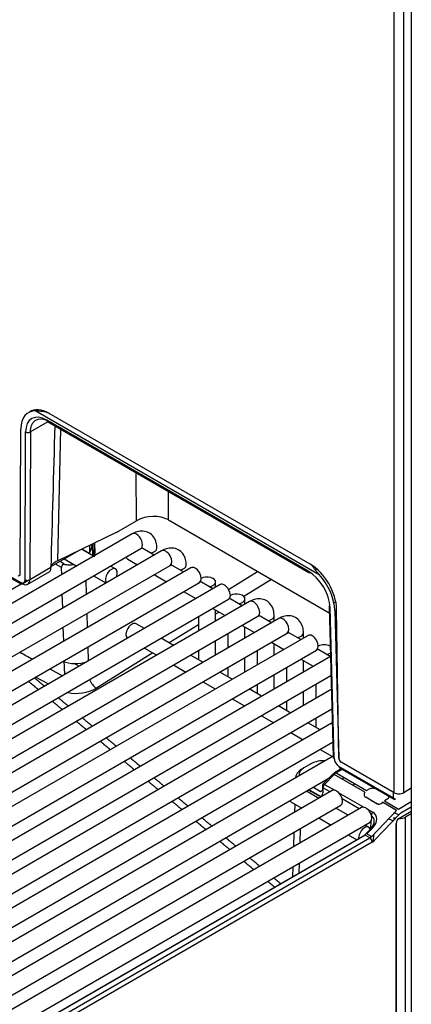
# Model space of a CAD drawing. Header units: millimetres. Extents: x 0 to 287, y 0 to 200.
# Tile 27 of 33: x 225 to 231, y 87 to 102. Entities that reach past the tile are written whole.
import ezdxf

# ---------------------------------------------------------------- set-up
doc = ezdxf.new("R2010")
doc.units = ezdxf.units.MM
doc.layers.add('134.132_BW4_CTM-', color=7, linetype='Continuous')
doc.layers.add('Standard', color=7, linetype='Continuous')

# ---------------------------------------------------------------- blocks, each defined once
blk = doc.blocks.new('SE')
at = {"layer": '134.132_BW4_CTM-', "color": 7, "linetype": 'Continuous'}
for p, q in [((230.7471322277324, 90.31485670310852), (230.7471322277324, 121.5866757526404)), ((230.8885535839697, 90.31485670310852), (230.8885535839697, 121.5866757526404)), ((230.9999282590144, 121.4339908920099), (230.9999282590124, 86.8733236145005)), ((225.4617995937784, 95.94280003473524), (229.641852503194, 93.52944536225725)), ((229.5093534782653, 93.68310248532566), (225.65630528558, 95.90766089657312)), ((225.2322976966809, 93.53683186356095), (225.2405080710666, 95.67592092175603)), ((225.6411014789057, 95.78261032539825), (225.3819324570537, 95.63297902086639)), ((229.4792907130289, 93.58301005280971), (225.6252870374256, 95.80812011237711)), ((225.6356393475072, 95.78576388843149), (229.4896430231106, 93.56065382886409)), ((225.7847244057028, 93.7355577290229), (225.8311043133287, 95.67291213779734)), ((225.3028682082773, 93.4545670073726), (225.3112301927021, 95.63315577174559)), ((225.3819324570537, 95.63297902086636), (225.3735704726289, 93.45439025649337)), ((226.9486535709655, 94.32517379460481), (226.9423240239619, 95.03134913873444)), ((227.42089069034, 94.33578590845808), (227.4171132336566, 94.75722946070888)), ((226.6924916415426, 94.17748695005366), (226.9486535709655, 94.32517379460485)), ((227.42089069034, 94.33578590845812), (229.7893295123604, 92.96836711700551)), ((226.884640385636, 94.13058026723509), (217.7629629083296, 88.86417732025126)), ((226.645560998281, 94.15259380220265), (225.7847244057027, 93.7355577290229)), ((226.2604184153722, 93.84017327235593), (226.256731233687, 93.96422351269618)), ((226.3024082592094, 93.80813648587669), (226.2970949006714, 93.98377786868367)), ((226.3165145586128, 93.99318580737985), (226.3165145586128, 93.80257266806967)), ((226.3264590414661, 93.99800345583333), (226.3311075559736, 93.841610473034)), ((217.8879629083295, 88.64767096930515), (227.009640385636, 93.91407391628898)), ((227.316682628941, 93.88114056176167), (218.1950051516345, 88.61473761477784)), ((225.2330777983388, 93.41568604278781), (224.4315963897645, 93.87842154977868)), ((224.4419486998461, 93.85606532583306), (225.2434301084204, 93.39332981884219)), ((225.6836039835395, 93.64736585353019), (226.1056210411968, 93.89101751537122)), ((226.314279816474, 93.80128243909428), (226.134566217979, 93.90504013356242)), ((226.1419064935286, 93.90859616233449), (226.2604184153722, 93.84017327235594)), ((226.2261940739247, 93.85993270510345), (226.2261940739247, 93.85213876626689)), ((227.2094770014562, 93.81924536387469), (227.0422951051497, 93.91576787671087)), ((218.3200051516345, 88.39823126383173), (227.441682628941, 93.66463421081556)), ((225.8400168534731, 93.63408037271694), (225.7503048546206, 93.685875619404)), ((225.8210370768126, 93.7267128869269), (225.8753721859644, 93.69534249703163)), ((225.8274452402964, 93.72301313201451), (225.8277930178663, 93.73061343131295)), ((225.882237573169, 93.76204700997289), (226.064279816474, 93.65694487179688)), ((226.638409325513, 93.6141461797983), (226.564279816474, 93.65694487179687)), ((226.8174652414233, 93.75689832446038), (226.9594770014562, 93.67490779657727)), ((227.6415192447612, 93.56980565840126), (227.4743373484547, 93.66632817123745)), ((227.748724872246, 93.63170085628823), (218.6270473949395, 88.3652979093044)), ((225.3431589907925, 93.38822040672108), (225.6691570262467, 93.5764354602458)), ((225.6832154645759, 93.63316387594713), (225.3735704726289, 93.45439025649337)), ((225.8431866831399, 93.52929669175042), (225.8400168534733, 93.63408037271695)), ((226.314279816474, 93.51260730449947), (226.496322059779, 93.40750516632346)), ((227.2094770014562, 93.53057022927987), (227.3915192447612, 93.42546809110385)), ((228.3040562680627, 93.3130029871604), (228.7327268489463, 93.57839694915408)), ((229.6041635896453, 93.61481499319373), (229.5817990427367, 93.60190281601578)), ((217.4559206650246, 88.89711067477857), (225.2435156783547, 93.39328075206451)), ((218.7520473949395, 88.14879155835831), (227.8737248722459, 93.41519450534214)), ((228.1807671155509, 93.38226115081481), (219.0590896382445, 88.11585820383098)), ((225.2684301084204, 93.39580625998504), (225.2411750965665, 93.41154194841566)), ((225.2581600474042, 93.40173568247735), (225.265544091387, 93.40599886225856)), ((225.3600392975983, 93.44869685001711), (225.2684301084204, 93.39580625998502)), ((225.2953413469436, 93.42320231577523), (225.3345814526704, 93.44585760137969)), ((226.1993654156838, 93.44626144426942), (226.2056151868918, 93.23966547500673)), ((228.0735614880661, 93.32036595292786), (227.9068220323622, 93.41663302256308)), ((228.1130015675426, 93.34313669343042), (228.1130015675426, 93.42138560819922)), ((228.9401063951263, 93.45866631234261), (228.5308822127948, 93.20531179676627)), ((225.8580193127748, 93.0389809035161), (225.8517695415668, 93.24557687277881)), ((227.6415192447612, 93.28113052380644), (227.8235614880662, 93.17602838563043)), ((219.1840896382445, 87.89935185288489), (228.3057671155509, 93.16575479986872)), ((228.6128093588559, 93.13282144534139), (219.4911318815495, 87.86641849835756)), ((228.5056037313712, 93.07092624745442), (228.3388642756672, 93.16719331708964)), ((228.5450438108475, 93.09369698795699), (228.5450438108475, 93.1719459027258)), ((229.786902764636, 93.06030392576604), (229.8454277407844, 90.84309795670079)), ((229.8857086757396, 93.12991753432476), (229.8584183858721, 93.11416147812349)), ((219.6161318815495, 87.64991214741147), (228.7378093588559, 92.9163150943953)), ((226.2141980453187, 92.95594565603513), (226.2204478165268, 92.74934968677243)), ((228.0735614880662, 93.03169081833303), (228.2556037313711, 92.92658868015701)), ((228.1130015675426, 92.84425728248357), (228.1130015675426, 93.00892007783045)), ((228.1650903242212, 92.97884662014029), (228.1130015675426, 92.94659798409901)), ((228.9376459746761, 92.821486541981), (228.7704640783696, 92.9180090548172)), ((228.9770860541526, 92.84425728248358), (228.9770860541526, 92.92250619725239)), ((229.8600580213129, 90.82347224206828), (229.8015330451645, 93.04067821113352)), ((229.8722107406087, 93.00180613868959), (229.9296746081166, 90.82480003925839)), ((229.9310400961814, 90.82614005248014), (229.8982029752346, 93.01736441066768)), ((229.0448516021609, 92.88338173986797), (219.9231741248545, 87.61697879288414)), ((227.0623987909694, 92.73657089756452), (226.9424652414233, 92.80581456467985)), ((227.8630015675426, 92.79182064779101), (227.4304938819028, 92.52405109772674)), ((227.8630015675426, 92.9101239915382), (227.8630015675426, 92.69991971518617)), ((228.5056037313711, 92.7822511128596), (228.6876459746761, 92.67714897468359)), ((220.0481741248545, 87.40047244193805), (229.1698516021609, 92.66687538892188)), ((229.4768938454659, 92.63394203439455), (220.3552163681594, 87.36753908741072)), ((225.8728519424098, 92.54866511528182), (225.8666021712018, 92.7552610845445)), ((228.2950438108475, 92.66068428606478), (228.2950438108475, 92.45048000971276)), ((228.5450438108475, 92.59481757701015), (228.5450438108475, 92.75948037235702)), ((229.3696882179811, 92.57204683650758), (229.2025063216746, 92.66856934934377)), ((229.4091282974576, 92.59481757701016), (229.4091282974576, 92.67306649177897)), ((227.4944410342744, 92.4871311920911), (227.3123987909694, 92.59223333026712)), ((228.1130015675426, 92.34537787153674), (228.1130015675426, 92.55558214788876)), ((228.9376459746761, 92.53281140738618), (229.1196882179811, 92.42770926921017)), ((228.9770860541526, 92.34537787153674), (228.9770860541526, 92.51004066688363)), ((220.4802163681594, 87.15103273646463), (229.6018938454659, 92.41743568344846)), ((226.2290306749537, 92.46562986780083), (226.2352804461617, 92.25903389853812)), ((227.1892194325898, 92.37467583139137), (226.3542684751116, 91.85774989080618)), ((227.0623987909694, 92.44789576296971), (227.2444410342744, 92.34279362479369)), ((227.9264832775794, 92.23769148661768), (227.7444410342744, 92.3427936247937)), ((227.8630015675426, 92.41124458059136), (227.8630015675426, 92.27434266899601)), ((228.7270860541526, 92.41124458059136), (228.7270860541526, 92.20104030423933)), ((229.8017304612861, 92.32260713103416), (229.6349910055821, 92.41887420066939)), ((229.8063051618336, 92.32524833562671), (220.7872586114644, 87.1180993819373)), ((225.8876845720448, 92.05834932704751), (225.8814348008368, 92.2649452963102)), ((226.0974641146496, 92.17946560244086), (226.0282618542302, 92.2208143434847)), ((227.4944410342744, 92.19845605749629), (227.6764832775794, 92.09335391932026)), ((228.5450438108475, 92.0959381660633), (228.5450438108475, 92.30614244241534)), ((229.3696882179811, 92.28337170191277), (229.5517304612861, 92.17826956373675)), ((229.4091282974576, 92.09593816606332), (229.4091282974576, 92.2606009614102)), ((225.6688124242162, 92.14218814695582), (225.8553362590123, 92.03967314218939)), ((228.3585255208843, 91.98825178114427), (228.1764832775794, 92.09335391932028)), ((228.2950438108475, 92.16180487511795), (228.2950438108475, 92.02490296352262)), ((228.9770860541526, 91.8464984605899), (228.9770860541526, 92.05670273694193)), ((229.1591282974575, 92.16180487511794), (229.1591282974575, 91.9516005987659)), ((220.9122586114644, 86.90159303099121), (229.8138105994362, 92.04090646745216)), ((225.6442636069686, 91.91781016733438), (225.4577400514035, 92.0203250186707)), ((227.9264832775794, 91.94901635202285), (228.1085255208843, 91.84391421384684)), ((228.7270860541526, 91.91236516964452), (228.7270860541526, 91.77546325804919)), ((229.5911705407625, 91.9123651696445), (229.5911705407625, 91.70216089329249)), ((229.8017304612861, 92.03393199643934), (229.8141844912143, 92.0267416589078)), ((229.8192758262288, 91.83385754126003), (221.2193008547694, 86.86865967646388)), ((228.7905677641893, 91.73881207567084), (228.6085255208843, 91.84391421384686)), ((229.4091282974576, 91.59705875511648), (229.4091282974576, 91.80726303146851)), ((228.3585255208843, 91.69957664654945), (228.5405677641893, 91.59447450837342)), ((229.1591282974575, 91.6629254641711), (229.1591282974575, 91.52602355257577)), ((221.3443008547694, 86.65215332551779), (229.8267812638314, 91.54951567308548)), ((229.2226100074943, 91.48937237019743), (229.0405677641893, 91.59447450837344)), ((229.8322464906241, 91.34246674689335), (221.6513430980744, 86.61921997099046)), ((228.7905677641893, 91.45013694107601), (228.9726100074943, 91.3450348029)), ((229.6546522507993, 91.23993266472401), (229.4726100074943, 91.34503480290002)), ((229.5911705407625, 91.41348575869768), (229.5911705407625, 91.27658384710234)), ((229.2226100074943, 91.2006972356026), (229.4046522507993, 91.09559509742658)), ((221.7763430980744, 86.40271362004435), (229.8397519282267, 91.05812487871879)), ((229.6546522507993, 90.95125753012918), (229.8366944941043, 90.84615539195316)), ((229.9298670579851, 90.90441700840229), (229.9276074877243, 90.90311244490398)), ((229.8452171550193, 90.85107595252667), (222.0833853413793, 86.36978026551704)), ((229.5287910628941, 90.74370087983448), (229.4165538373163, 90.678900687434)), ((230.7334594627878, 90.32114739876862), (229.9654793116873, 90.76454094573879)), ((230.7471322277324, 90.31485670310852), (229.9663900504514, 90.7656184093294)), ((229.3810078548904, 90.6530338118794), (229.3812202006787, 90.659905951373)), ((229.8568089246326, 90.58747618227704), (229.888679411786, 90.60587661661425)), ((229.966632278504, 90.66638777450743), (229.8649180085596, 90.60766301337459)), ((229.9812769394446, 90.65793267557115), (229.8899180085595, 90.60518657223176)), ((229.8899180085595, 90.60518657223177), (230.339410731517, 90.34567182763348)), ((230.7331488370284, 90.2402185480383), (229.9316674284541, 90.70295405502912)), ((229.9420197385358, 90.6805978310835), (230.74350114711, 90.21786232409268)), ((230.0381902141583, 90.72416456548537), (230.0368017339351, 90.72336292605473)), ((230.0524474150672, 90.71593316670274), (230.051058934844, 90.71513152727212)), ((230.0670920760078, 90.70747806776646), (230.0657035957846, 90.70667642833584)), ((222.2083853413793, 86.15327391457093), (229.7757700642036, 90.52230552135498)), ((229.2934259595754, 90.54015928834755), (229.2931849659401, 90.53236001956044)), ((229.840858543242, 90.58877641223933), (229.6969267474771, 90.44178765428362)), ((229.8633390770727, 90.58400001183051), (229.7194072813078, 90.43701125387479)), ((230.3142383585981, 90.32367319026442), (229.8633390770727, 90.58400001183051)), ((230.0104974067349, 90.53557002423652), (229.9788598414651, 90.51730406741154)), ((230.1346127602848, 90.42738007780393), (230.1662503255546, 90.44564603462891)), ((229.8339827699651, 90.34571036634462), (222.5154275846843, 86.12034056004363)), ((229.6348532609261, 90.23074289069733), (229.4528110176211, 90.33584502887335)), ((229.6243046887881, 90.27318187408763), (229.4842899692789, 90.35401941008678)), ((229.5039367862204, 90.34267631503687), (229.5041913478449, 90.35105842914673)), ((229.5041913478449, 90.35105842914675), (229.6608416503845, 90.26383172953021)), ((229.5550006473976, 90.39484423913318), (229.6596600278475, 90.3344191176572)), ((229.6596600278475, 90.33441911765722), (229.6950378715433, 90.35484452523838)), ((229.6972962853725, 90.38639334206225), (229.6949719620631, 90.3111713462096)), ((229.6949936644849, 90.3534138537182), (229.6973179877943, 90.42863584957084)), ((229.6963005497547, 90.35416838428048), (229.694993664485, 90.35341385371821)), ((229.8008720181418, 90.32659386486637), (229.6972962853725, 90.38639334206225)), ((229.6973179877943, 90.42863584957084), (229.7100838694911, 90.44167286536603)), ((229.7194072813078, 90.43701125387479), (229.8698521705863, 90.35015185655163)), ((229.923113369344, 90.31940148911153), (230.3018944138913, 90.10071215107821)), ((230.339410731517, 90.34567182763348), (230.3751634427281, 90.36631366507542)), ((230.7334594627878, 90.32114739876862), (230.7331488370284, 90.24021854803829)), ((230.9999282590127, 90.37915890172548), (230.8885535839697, 90.31485670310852)), ((229.2251638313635, 90.17860205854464), (229.3848532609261, 90.08640532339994)), ((230.2329142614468, 90.07715415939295), (229.9798420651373, 90.22326546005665)), ((230.4903220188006, 90.15284368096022), (230.3271431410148, 90.24651596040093)), ((230.3996129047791, 90.2049149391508), (230.4757213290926, 90.16398907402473)), ((230.4603305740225, 90.17006016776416), (230.5203494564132, 90.14638489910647)), ((230.5757708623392, 90.17267732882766), (230.5736290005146, 90.17048997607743)), ((230.7838857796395, 90.05252212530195), (230.5757708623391, 90.17267732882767)), ((230.6522807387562, 90.222649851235), (230.6023858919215, 90.19384304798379)), ((230.6023858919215, 90.19384304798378), (230.8103744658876, 90.07376078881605)), ((230.76850114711, 90.22033876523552), (230.7331508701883, 90.24074825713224)), ((230.8103744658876, 90.07376078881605), (230.9999282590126, 90.18319972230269)), ((222.6404275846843, 85.90383420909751), (229.9589827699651, 90.1292040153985)), ((230.2660250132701, 90.0962706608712), (222.9474698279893, 85.87090085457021)), ((229.2812533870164, 90.1462187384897), (229.277489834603, 90.02441902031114)), ((229.3714400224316, 90.09414946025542), (229.3709527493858, 90.07837985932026)), ((230.0668955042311, 89.98130318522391), (229.8848532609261, 90.08640532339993)), ((230.355155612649, 90.0699617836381), (230.4319958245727, 90.02559806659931)), ((230.4155897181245, 89.66806539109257), (230.7838857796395, 90.05252212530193)), ((230.7491911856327, 90.01630514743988), (230.8175382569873, 89.99186077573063)), ((230.7751416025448, 90.00702396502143), (230.7510521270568, 90.01824774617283)), ((230.8181005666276, 89.93539954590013), (230.9999282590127, 90.04037781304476)), ((230.9999282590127, 90.10155006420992), (230.845729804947, 90.01252354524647)), ((223.0724698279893, 85.6543945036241), (230.3910250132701, 89.8797643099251)), ((229.6348532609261, 89.94206775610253), (229.8168955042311, 89.83696561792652)), ((230.4040372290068, 89.78499780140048), (230.4074704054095, 89.89653808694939)), ((230.45105726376, 89.82170882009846), (230.4532619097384, 89.89333544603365)), ((230.8324854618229, 90.00190421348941), (230.464189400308, 89.61744747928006)), ((230.6671476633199, 89.9306615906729), (230.7367750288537, 89.90199404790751)), ((230.7468275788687, 89.91248769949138), (230.7468275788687, 89.95103594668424)), ((230.7761505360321, 89.86822277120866), (230.7761505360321, 87.01253832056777)), ((230.8175382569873, 89.98630113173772), (230.8175382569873, 89.99186077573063)), ((230.8175382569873, 89.93314928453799), (230.8175382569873, 89.93507054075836)), ((230.8458225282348, 89.93366712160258), (230.8458225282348, 89.9514048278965)), ((230.9999282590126, 90.00229112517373), (230.9165332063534, 89.95414296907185)), ((230.9165332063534, 87.05884609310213), (230.9165332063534, 89.95414296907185)), ((229.2684078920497, 89.73050042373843), (229.2617947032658, 89.51647802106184)), ((229.3618708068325, 89.78446126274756), (229.3552576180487, 89.57043886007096)), ((230.3733473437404, 89.80437313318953), (230.316895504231, 89.83696561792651)), ((230.3218462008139, 89.70105412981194), (230.4079972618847, 89.78904227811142)), ((230.4300867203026, 89.79742302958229), (230.3439356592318, 89.7094348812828)), ((230.4075466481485, 89.77440231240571), (230.4079972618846, 89.78904227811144)), ((230.7757835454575, 86.98825903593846), (230.7757835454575, 89.8615027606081)), ((223.3134316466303, 85.64613740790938), (230.2818434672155, 89.66935184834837)), ((230.3171772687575, 89.68835193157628), (223.3487654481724, 85.66513749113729)), ((223.4206892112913, 85.6236122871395), (230.3891010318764, 89.64682672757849)), ((230.4244563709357, 89.58558948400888), (223.4560445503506, 85.56237504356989)), ((230.0668955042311, 89.69262805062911), (230.194527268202, 89.61893981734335)), ((230.3891010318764, 89.64682672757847), (230.3171772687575, 89.68835193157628)), ((230.3439356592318, 89.70943488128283), (230.4155897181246, 89.66806539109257)), ((230.4032630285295, 89.63523202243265), (230.4044712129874, 89.67448466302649)), ((230.4442064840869, 89.59913420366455), (230.4473485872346, 89.70121782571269)), ((229.2527127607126, 89.22255942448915), (229.2480761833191, 89.0725060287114)), ((229.3461756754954, 89.27652026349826), (229.341539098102, 89.12646686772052))]:
    blk.add_line(p, q, dxfattribs=at)
for centre, radius, start, end in [((225.4317981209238, 95.1344637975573), 0.8088927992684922, 73.6004113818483, 87.87443759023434), ((226.0403784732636, 92.80949093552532), 0.5898339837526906, 251.6614485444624, 287.1269077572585), ((226.0526607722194, 92.39836058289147), 0.6190534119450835, 259.0849746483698, 299.1572285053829)]:
    blk.add_arc(centre, radius, start, end, dxfattribs=at)
for centre, major_axis, ratio, start_param, end_param in [((225.65630528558, 95.45858777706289), (0.2749999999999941, -0.4763139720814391), 0.5773502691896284, 2.35619449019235, 3.189121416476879), ((225.6294464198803, 95.44363245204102), (0.2803246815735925, -0.4732268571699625), 0.5697441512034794, 2.782365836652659, 3.90316166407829), ((225.6294524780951, 95.44310156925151), (0.2293565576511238, -0.3871856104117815), 0.569744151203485, 2.349818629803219, 3.90316166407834), ((225.6606393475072, 95.82906515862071), (0.02499999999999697, 0.04330127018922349), 0.5773502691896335, 2.369284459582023, 3.141592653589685), ((226.4209534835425, 110.7572684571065), (-1.206407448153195, -39.87182495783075), 0.006094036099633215, -1.184040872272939, -1.126696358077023), ((225.3465825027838, 95.6541008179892), (-0.04999963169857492, 0.0001919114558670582), 0.5948443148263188, 0.7877622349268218, 2.358330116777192), ((227.1736178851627, 94.16819975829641), (-0.3493980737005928, -0.02853294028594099), 0.6250105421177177, 3.876441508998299, 5.359835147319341), ((226.6498970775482, 94.72163797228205), (-0.4042248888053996, -0.5736430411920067), 0.6196878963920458, 0.8414184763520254, 0.9286849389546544), ((226.947140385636, 94.02232709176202), (-0.06249999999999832, 0.1082531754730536), 0.5773502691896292, 3.141592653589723, 6.283185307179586), ((226.2250415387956, 93.78037322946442), (0.07091569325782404, 0.1322315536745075), 0.5971344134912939, 5.125114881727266, 5.479071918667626), ((226.8799652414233, 93.86515149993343), (-0.0624999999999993, -0.1082531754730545), 0.5773502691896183, 5.754821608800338, 6.283185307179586), ((227.1239170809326, 93.92026501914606), (-0.1249999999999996, -2.86052342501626e-16), 0.5773502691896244, 1.82590112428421, 3.141250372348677), ((227.379182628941, 93.7728873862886), (-0.06249999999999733, 0.1082531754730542), 0.5773502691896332, 3.141592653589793, 6.283185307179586), ((226.0097514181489, 93.58077597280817), (-0.3500673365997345, -3.012543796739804e-05), 0.5772466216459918, 5.410501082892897, 6.051845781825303), ((225.8753721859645, 93.65451766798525), (-0.0250000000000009, -0.04330127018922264), 0.5773502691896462, 3.926990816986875, 5.498396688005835), ((227.5559593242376, 93.67082531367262), (-0.1249999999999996, 1.130343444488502e-15), 0.5773502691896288, 1.82590112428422, 3.141250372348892), ((227.811224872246, 93.52344768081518), (-0.06250000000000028, 0.1082531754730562), 0.5773502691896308, 3.141592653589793, 6.283185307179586), ((229.5093534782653, 93.23402936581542), (-0.2749999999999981, 0.4763139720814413), 0.5773502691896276, 3.944444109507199, 5.497787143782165), ((225.1969396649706, 93.55794899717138), (-0.02548406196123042, 0.04302062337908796), 0.5697441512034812, 2.349818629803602, 3.903161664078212), ((226.5759093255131, 93.50589300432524), (-0.06250000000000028, -0.1082531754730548), 0.5773502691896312, 1.816601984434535, 6.037379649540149), ((227.9880015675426, 93.42138560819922), (-0.1249999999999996, -2.858016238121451e-16), 0.5773502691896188, 1.825901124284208, 5.49778714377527), ((229.4834561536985, 93.2179915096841), (0.2293565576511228, -0.3871856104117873), 0.5697441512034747, 0.7964755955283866, 2.349818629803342), ((229.5146430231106, 93.60395509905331), (0.02499999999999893, 0.04330127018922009), 0.5773502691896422, 2.369284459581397, 3.8637715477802), ((229.4834500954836, 93.2185223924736), (0.2803246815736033, -0.4732268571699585), 0.5697441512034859, 0.796475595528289, 1.917271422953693), ((225.2321521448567, 93.49680127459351), (-0.0509681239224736, 0.08604124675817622), 0.5697441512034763, 2.349818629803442, 3.903161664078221), ((225.2684301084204, 93.43663108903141), (0.02500000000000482, 0.04330127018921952), 0.5773502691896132, 2.369284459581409, 3.926990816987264), ((225.2675044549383, 93.5177463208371), (-0.07597262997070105, 0.1293406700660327), 0.5722900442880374, 2.351906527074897, 3.905249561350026), ((225.338220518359, 93.4755120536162), (0.04999963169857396, -0.0001919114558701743), 0.5948443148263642, 3.929354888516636, 5.499922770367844), ((228.2432671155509, 93.27400797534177), (-0.06250000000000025, 0.1082531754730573), 0.5773502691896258, 3.141592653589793, 6.283185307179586), ((228.4200438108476, 93.1719459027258), (-0.1250000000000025, 2.549387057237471e-15), 0.5773502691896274, 1.825901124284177, 5.497787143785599), ((228.6753093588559, 93.02456826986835), (-0.06249999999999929, 0.1082531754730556), 0.5773502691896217, 3.141592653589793, 6.283185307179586), ((229.8368853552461, 93.06162325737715), (0.04998259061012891, 0.001319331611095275), 0.5746937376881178, 2.420764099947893, 3.911674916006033), ((228.8520860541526, 92.92250619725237), (-0.1249999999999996, 1.413622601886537e-15), 0.5773502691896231, 1.825901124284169, 3.1412503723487), ((226.8799652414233, 92.69756138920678), (-0.06250000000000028, -0.1082531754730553), 0.5773502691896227, 3.141592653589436, 6.205090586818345), ((229.1073516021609, 92.77512856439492), (-0.06249999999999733, 0.1082531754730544), 0.5773502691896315, 3.141592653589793, 6.283185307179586), ((229.2841282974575, 92.67306649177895), (-0.1249999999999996, 2.83001838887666e-15), 0.5773502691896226, 1.825901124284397, 3.141250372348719), ((229.5393938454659, 92.5256888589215), (-0.06250000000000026, 0.1082531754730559), 0.5773502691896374, 3.141592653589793, 6.283185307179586), ((229.7161705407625, 92.42362678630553), (-0.1250000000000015, -2.85926983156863e-16), 0.5773502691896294, 3.951919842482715, 5.497787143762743), ((225.0675139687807, 111.1220265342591), (11.43429381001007, -19.78066346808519), 0.5769982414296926, -0.7763830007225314, -0.7649416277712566), ((229.7161705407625, 92.42362678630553), (-0.1250000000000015, -2.85926983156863e-16), 0.5773502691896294, 1.825901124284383, 2.361742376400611), ((226.3480175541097, 91.97944904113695), (-0.0789588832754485, 0.1275362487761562), 0.557563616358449, 1.224311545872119, 2.362798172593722), ((229.7049159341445, 90.64113710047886), (0.2504790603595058, 0.001502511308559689), 0.5797929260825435, 1.459522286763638, 2.347133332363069), ((229.8954103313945, 90.8444172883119), (0.04998259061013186, 0.001319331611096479), 0.5746937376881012, 3.141592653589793, 3.911674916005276), ((229.930741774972, 90.78406928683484), (-0.05096812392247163, 0.08604124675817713), 0.5697441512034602, 0.7964755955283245, 2.349818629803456), ((229.9650164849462, 90.80509856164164), (-0.02548406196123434, 0.04302062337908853), 0.5697441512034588, 0.7964755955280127, 2.349818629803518), ((229.9663900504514, 90.80644323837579), (0.02499999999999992, -0.04330127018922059), 0.5773502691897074, 3.944444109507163, 5.497787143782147), ((229.5934391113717, 90.53595109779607), (0.3000599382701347, -0.001633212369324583), 0.5807084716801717, 2.359559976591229, 3.126813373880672), ((229.5934391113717, 90.57677592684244), (0.2500767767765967, -0.0001329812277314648), 0.5773500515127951, 2.356808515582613, 3.244419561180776), ((229.8765834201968, 90.55379451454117), (0.0357248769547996, -0.03498189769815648), 0.3114222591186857, 2.229281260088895, 3.14159265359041), ((229.8899180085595, 90.56436174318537), (0.02499999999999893, -0.04330127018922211), 0.5773502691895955, 2.356194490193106, 3.836300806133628), ((229.9670197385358, 90.72389910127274), (0.02500000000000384, 0.04330127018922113), 0.5773502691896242, 2.369284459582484, 3.141592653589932), ((229.7326516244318, 90.40680575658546), (0.03572487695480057, -0.03498189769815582), 0.3114222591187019, 2.229281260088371, 3.767590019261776), ((229.6243046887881, 90.35483153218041), (-0.05000000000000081, 0.0866025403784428), 0.5773502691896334, 2.356194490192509, 3.891950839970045), ((229.7326516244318, 90.40680575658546), (-0.02499999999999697, -0.04330127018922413), 0.5773502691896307, 4.310963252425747, 5.497787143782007), ((229.8964827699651, 90.23745719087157), (-0.06250000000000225, 0.1082531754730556), 0.5773502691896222, 3.141592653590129, 6.283185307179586), ((230.3807939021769, 90.30357095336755), (0.07306727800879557, 0.03704135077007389), 0.7424901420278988, 2.231524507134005, 3.594765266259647), ((230.4317667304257, 90.33363374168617), (-0.08002456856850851, 4.255399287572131e-05), 0.5773500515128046, 3.927604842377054, 5.498401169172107), ((230.8178429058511, 90.3556815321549), (-0.1000000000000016, 7.954690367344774e-17), 0.5773502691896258, 0.7853981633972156, 2.356194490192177), ((229.2876638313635, 90.2868552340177), (-0.0624999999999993, -0.1082531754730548), 0.5773502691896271, 5.969276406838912, 6.283185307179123), ((230.5313527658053, 90.19517989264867), (-0.05571192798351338, -0.02696929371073), 0.7316106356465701, 0.46307265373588, 2.027473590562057), ((230.6098282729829, 90.24715979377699), (-0.0600184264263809, 3.191549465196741e-05), 0.5773500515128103, 2.356808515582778, 3.714211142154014), ((230.76850114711, 90.26116359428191), (0.02499999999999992, 0.04330127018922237), 0.5773502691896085, 2.369284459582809, 3.926990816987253), ((230.3285250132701, 89.98801748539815), (-0.06250000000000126, 0.1082531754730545), 0.5773502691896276, 3.141592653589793, 6.283185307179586), ((230.4452401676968, 89.99539256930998), (-0.02500000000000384, -0.04330127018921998), 0.5773502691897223, 4.310963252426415, 5.376578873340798), ((230.2885787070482, 89.87912271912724), (-0.1881902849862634, -0.1013020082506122), 0.710293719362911, 1.984297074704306, 3.555093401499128), ((230.845729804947, 89.97169871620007), (0.02499999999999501, 0.04330127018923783), 0.57735026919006, 0.7853981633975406, 1.169370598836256), ((230.3018230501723, 89.8489172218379), (-0.132951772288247, -0.1049167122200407), 0.6921991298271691, 1.847434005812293, 3.418230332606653), ((230.8316803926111, 90.0000257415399), (-0.1199867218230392, -0.003194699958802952), 0.5587695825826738, 0.7705217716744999, 1.049438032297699), ((230.8182164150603, 89.88586597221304), (-0.02959174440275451, -0.05253906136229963), 0.5788415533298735, 3.916055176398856, 5.484121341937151), ((230.8316803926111, 90.0000257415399), (-0.1199867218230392, -0.003194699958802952), 0.5587695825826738, 1.414264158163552, 2.341318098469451), ((230.3108473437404, 89.69611995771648), (-0.06250000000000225, -0.1082531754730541), 0.5773502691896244, 2.665621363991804, 5.609940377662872), ((230.2855473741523, 89.78968788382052), (-0.078786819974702, -0.1276945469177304), 0.5568605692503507, 0.8016744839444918, 1.18564691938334), ((230.3891010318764, 89.60600189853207), (-0.02499999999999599, 0.04330127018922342), 0.5773502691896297, 3.926990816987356, 5.497787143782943), ((230.4244563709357, 89.70806397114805), (-0.07500000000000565, -0.1299038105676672), 0.5773502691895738, 0.7853981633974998, 1.169370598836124)]:
    blk.add_ellipse(centre, major_axis=major_axis, ratio=ratio, start_param=start_param, end_param=end_param, dxfattribs=at)
for points, knots in [([(225.4452146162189, 95.79723236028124), (225.4509906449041, 95.8019537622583), (225.4967363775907, 95.83314808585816), (225.5612136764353, 95.8321618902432), (225.6200478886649, 95.80821567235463)], [0.4370017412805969, 0.4370017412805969, 0.4370017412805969, 0.4370017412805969, 0.4999999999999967, 0.9071429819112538, 0.9071429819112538, 0.9071429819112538, 0.9071429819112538]), ([(227.2489170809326, 93.92026501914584), (227.247333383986, 93.9502696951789), (227.2428118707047, 94.0068344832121), (227.2037084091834, 94.09023818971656), (227.1320551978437, 94.15200143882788), (227.0443357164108, 94.17675174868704), (226.9571589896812, 94.16621240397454), (226.9100979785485, 94.14360434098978), (226.8846403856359, 94.13058026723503)], [0, 0, 0, 0, 0.1531114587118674, 0.3406532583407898, 0.510317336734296, 0.6865647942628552, 0.8543522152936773, 1, 1, 1, 1]), ([(226.261892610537, 93.86460431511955), (226.2635095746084, 93.86809677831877), (226.2695547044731, 93.88170338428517), (226.2785164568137, 93.90565879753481), (226.2870318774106, 93.9363710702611), (226.2917415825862, 93.96177599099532), (226.293605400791, 93.97683639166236), (226.2941155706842, 93.98194791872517)], [0.7780768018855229, 0.7780768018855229, 0.7780768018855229, 0.7780768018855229, 0.7925711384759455, 0.8342585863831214, 0.8753427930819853, 0.9163260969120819, 0.9376881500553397, 0.9376881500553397, 0.9376881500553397, 0.9376881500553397]), ([(227.009640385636, 93.91407391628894), (227.0159229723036, 93.91698354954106), (227.0244749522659, 93.9215809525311), (227.0274786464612, 93.92130336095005), (227.027459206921, 93.9212592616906)], [0, 0, 0, 0, 0.4041694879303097, 0.6905787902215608, 0.6905787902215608, 0.6905787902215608, 0.6905787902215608]), ([(227.6809593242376, 93.67082531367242), (227.6793756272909, 93.70082998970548), (227.6748541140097, 93.7573947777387), (227.6357506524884, 93.84079848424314), (227.5640974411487, 93.90256173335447), (227.4763779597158, 93.92731204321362), (227.3892012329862, 93.91677269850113), (227.3421402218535, 93.89416463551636), (227.3166826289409, 93.88114056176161)], [0, 0, 0, 0, 0.1531114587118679, 0.3406532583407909, 0.5103173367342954, 0.6865647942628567, 0.8543522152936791, 1, 1, 1, 1]), ([(225.8642253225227, 93.68590536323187), (225.8658440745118, 93.68554050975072), (225.8708102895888, 93.68444690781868), (225.878913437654, 93.682791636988), (225.8882924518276, 93.68107395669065), (225.8969094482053, 93.67967100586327), (225.9047411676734, 93.67854755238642), (225.9340312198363, 93.67495285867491), (225.9738235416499, 93.67388230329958), (226.011263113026, 93.67813419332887), (226.0234980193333, 93.68016231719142)], [0.1876817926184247, 0.1876817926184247, 0.1876817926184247, 0.1876817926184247, 0.1941899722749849, 0.2075924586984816, 0.2199017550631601, 0.2311182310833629, 0.2412423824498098, 0.2502748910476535, 0.3441121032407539, 0.390117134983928, 0.390117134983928, 0.390117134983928, 0.390117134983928]), ([(227.4416826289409, 93.66463421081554), (227.4479652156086, 93.66754384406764), (227.4565171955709, 93.67214124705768), (227.4595208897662, 93.67186365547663), (227.459501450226, 93.67181955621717)], [0, 0, 0, 0, 0.4041694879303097, 0.6905787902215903, 0.6905787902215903, 0.6905787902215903, 0.6905787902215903]), ([(229.641852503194, 93.52944536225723), (229.6387850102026, 93.53285601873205), (229.6321809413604, 93.54019889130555), (229.6220720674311, 93.5519593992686), (229.6110414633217, 93.56521298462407), (229.5992333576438, 93.57987478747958), (229.5867187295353, 93.5958133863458), (229.5735574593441, 93.61283783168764), (229.559763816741, 93.63070724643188), (229.5452963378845, 93.64908282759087), (229.5300621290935, 93.66773749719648), (229.5195912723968, 93.67934109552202), (229.5141801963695, 93.68533754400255)], [0, 0, 0, 0, 0.05906096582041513, 0.1271535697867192, 0.2043172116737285, 0.2905788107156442, 0.3859575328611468, 0.4904674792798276, 0.6041193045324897, 0.7269212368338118, 0.8588797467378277, 1, 1, 1, 1]), ([(225.6677273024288, 93.5756099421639), (225.668486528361, 93.57602679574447), (225.6692728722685, 93.57665723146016), (225.6721181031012, 93.57968417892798), (225.6742626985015, 93.58337543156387), (225.6780327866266, 93.59336970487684), (225.679710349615, 93.59979093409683), (225.6821714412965, 93.61493445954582), (225.6829519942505, 93.62353242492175), (225.6832154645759, 93.63316387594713)], [0.5760548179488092, 0.5760548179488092, 0.5760548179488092, 0.5760548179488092, 0.6250000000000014, 0.6250000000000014, 0.750000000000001, 0.750000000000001, 0.8750000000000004, 0.8750000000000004, 1, 1, 1, 1]), ([(227.906822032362, 93.41663302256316), (227.9049112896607, 93.4177361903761), (227.9008723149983, 93.41966301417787), (227.8942134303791, 93.42168988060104), (227.8871882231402, 93.42280861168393), (227.8822651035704, 93.42299679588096), (227.8798378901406, 93.42296065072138)], [0.5000000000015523, 0.5000000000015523, 0.5000000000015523, 0.5000000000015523, 0.5553807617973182, 0.6107746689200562, 0.6661948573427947, 0.7175019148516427, 0.7175019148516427, 0.7175019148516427, 0.7175019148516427]), ([(228.338864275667, 93.16719331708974), (228.3369535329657, 93.16829648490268), (228.3329145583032, 93.17022330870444), (228.3262556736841, 93.17225017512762), (228.3192304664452, 93.17336890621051), (228.3143073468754, 93.17355709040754), (228.3118801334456, 93.17352094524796)], [0.5000000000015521, 0.5000000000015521, 0.5000000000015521, 0.5000000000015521, 0.5553807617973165, 0.6107746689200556, 0.6661948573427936, 0.7175019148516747, 0.7175019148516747, 0.7175019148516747, 0.7175019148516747]), ([(228.9770860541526, 92.92250619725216), (228.9755023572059, 92.95251087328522), (228.9709808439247, 93.00907566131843), (228.9318773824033, 93.09247936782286), (228.8602241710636, 93.15424261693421), (228.7725046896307, 93.17899292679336), (228.6853279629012, 93.16845358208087), (228.6382669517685, 93.14584551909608), (228.6128093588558, 93.13282144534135)], [0, 0, 0, 0, 0.153111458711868, 0.3406532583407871, 0.5103173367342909, 0.6865647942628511, 0.8543522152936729, 1, 1, 1, 1]), ([(228.7378093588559, 92.91631509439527), (228.7440919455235, 92.91922472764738), (228.7526439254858, 92.9238221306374), (228.7556476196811, 92.92354453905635), (228.7556281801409, 92.9235004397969)], [0, 0, 0, 0, 0.4041694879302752, 0.6905787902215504, 0.6905787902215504, 0.6905787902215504, 0.6905787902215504]), ([(229.4091282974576, 92.67306649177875), (229.4075446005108, 92.7030711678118), (229.4030230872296, 92.75963595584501), (229.3639196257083, 92.84303966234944), (229.2922664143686, 92.90480291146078), (229.2045469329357, 92.92955322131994), (229.1173702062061, 92.91901387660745), (229.0703091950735, 92.89640581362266), (229.0448516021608, 92.88338173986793)], [0, 0, 0, 0, 0.1531114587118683, 0.3406532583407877, 0.5103173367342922, 0.6865647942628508, 0.8543522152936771, 1, 1, 1, 1]), ([(229.1698516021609, 92.66687538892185), (229.1761341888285, 92.66978502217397), (229.1846861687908, 92.674382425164), (229.1876898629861, 92.67410483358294), (229.1876704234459, 92.67406073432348)], [0, 0, 0, 0, 0.4041694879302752, 0.6905787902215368, 0.6905787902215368, 0.6905787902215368, 0.6905787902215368]), ([(229.6349910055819, 92.41887420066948), (229.6330802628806, 92.41997736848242), (229.6290412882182, 92.42190419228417), (229.622382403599, 92.42393105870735), (229.6153571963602, 92.42504978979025), (229.6104340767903, 92.4252379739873), (229.6080068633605, 92.4252018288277)], [0.5000000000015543, 0.5000000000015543, 0.5000000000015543, 0.5000000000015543, 0.5553807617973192, 0.6107746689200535, 0.6661948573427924, 0.7175019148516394, 0.7175019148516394, 0.7175019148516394, 0.7175019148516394])]:
    blk.add_open_spline(points, degree=3, knots=knots, dxfattribs=at)
for points in [[(225.3819324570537, 95.63297902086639), (225.3821070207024, 95.70567868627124), (225.4051478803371, 95.76448128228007), (225.4452146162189, 95.79723236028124)], [(227.042490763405, 93.91565491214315), (227.0369420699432, 93.9188601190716), (227.0304439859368, 93.92086167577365), (227.0232751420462, 93.9216108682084)], [(225.9132113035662, 93.7439803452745), (225.8983602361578, 93.74658043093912), (225.8838171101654, 93.74992720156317), (225.8698116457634, 93.7539527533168)], [(227.47453300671, 93.66621520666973), (227.4689843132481, 93.66942041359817), (227.4624862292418, 93.67142197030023), (227.4553173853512, 93.672171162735)], [(228.7706597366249, 92.91789609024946), (228.7651110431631, 92.9211012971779), (228.7586129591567, 92.92310285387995), (228.7514441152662, 92.92385204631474)], [(229.2027019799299, 92.66845638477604), (229.1971532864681, 92.67166159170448), (229.1906552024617, 92.67366314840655), (229.1834863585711, 92.67441234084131)]]:
    blk.add_open_spline(points, degree=3, dxfattribs=at)
for points, weights in [([(225.3514945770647, 91.9589841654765), (225.4259228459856, 91.89685246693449), (225.5003465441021, 91.83471860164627)], [1.000000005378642, 1.000000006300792, 1.000000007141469]), ([(225.5880681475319, 91.88536570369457), (225.5136439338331, 91.94749876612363), (225.4392151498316, 92.00962966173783)], [1.000000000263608, 1.00000000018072, 1.000000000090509]), ([(225.7047505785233, 91.66405720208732), (225.779168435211, 91.60191999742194), (225.8535817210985, 91.53978062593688)], [1.00000000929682, 1.000000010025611, 1.000000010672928]), ([(225.9413081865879, 91.5904295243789), (225.8668940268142, 91.65256839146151), (225.7924752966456, 91.71470509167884)], [1.000000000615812, 1.000000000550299, 1.000000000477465]), ([(226.0579588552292, 91.36910268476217), (226.1323666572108, 91.30695967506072), (226.2067698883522, 91.24481449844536)], [1.000000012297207, 1.000000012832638, 1.000000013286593]), ([(226.2945005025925, 91.29546579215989), (226.2200963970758, 91.35761046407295), (226.1456877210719, 91.41975296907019)], [1.000000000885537, 1.000000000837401, 1.000000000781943]), ([(226.4111194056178, 91.07412061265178), (226.4855171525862, 91.01197179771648), (226.5599103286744, 90.94982081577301)], [1.000000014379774, 1.000000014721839, 1.000000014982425]), ([(226.647645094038, 91.00047450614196), (226.5732510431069, 91.06262498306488), (226.4988524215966, 91.12477329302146)], [1.000000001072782, 1.000000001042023, 1.000000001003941]), ([(226.7642322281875, 90.7791109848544), (226.8386199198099, 90.71695636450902), (226.9130030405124, 90.65479957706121)], [1.000000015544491, 1.000000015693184, 1.000000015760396]), ([(227.0007419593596, 90.70545566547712), (226.9263579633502, 90.76761194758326), (226.8519693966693, 90.82976606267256)], [1.000000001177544, 1.000000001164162, 1.000000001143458]), ([(227.1172973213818, 90.4840738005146), (227.1916749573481, 90.42191337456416), (227.2660480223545, 90.359750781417)], [1.000000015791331, 1.000000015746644, 1.000000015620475]), ([(227.3537910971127, 90.41040926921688), (227.2794171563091, 90.47257135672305), (227.2050386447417, 90.53473127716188)], [1.00000000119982, 1.000000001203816, 1.00000000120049]), ([(227.470314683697, 90.18900905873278), (227.5446822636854, 90.12684282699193), (227.619045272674, 90.06467442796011)], [1.000000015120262, 1.00000001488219, 1.000000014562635]), ([(227.7067925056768, 90.1153353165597), (227.6324286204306, 90.17750320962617), (227.5580601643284, 90.23966893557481)], [1.000000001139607, 1.000000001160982, 1.000000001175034]), ([(227.8232843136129, 89.89391675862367), (227.8976418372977, 89.83174472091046), (227.9719947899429, 89.76957051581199)], [1.000000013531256, 1.000000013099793, 1.000000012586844]), ([(228.0597461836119, 89.82023380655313), (227.9853923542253, 89.88240750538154), (227.9110339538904, 89.94457903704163)], [1.000000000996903, 1.000000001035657, 1.000000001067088]), ([(228.1762062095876, 89.59879689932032), (228.2505536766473, 89.5366190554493), (228.3248965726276, 89.47443904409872)], [1.000000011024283, 1.000000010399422, 1.000000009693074]), ([(228.4126521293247, 89.52510473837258), (228.3383083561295, 89.58728424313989), (228.2639600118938, 89.64946158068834)], [1.000000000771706, 1.000000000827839, 1.00000000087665]), ([(228.5290803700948, 89.3036494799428), (228.6034177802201, 89.24146582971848), (228.6777506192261, 89.17928001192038)], [1.000000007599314, 1.000000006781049, 1.000000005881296]), ([(228.7655103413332, 89.22994811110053), (228.6911766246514, 89.2921334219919), (228.6168383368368, 89.35431656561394)], [1.000000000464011, 1.000000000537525, 1.000000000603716]), ([(228.8819067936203, 89.0084744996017), (228.9340184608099, 88.96487283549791), (228.9861278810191, 88.92127010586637)], [1.000000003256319, 1.000000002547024, 1.000000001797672]), ([(229.0738912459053, 88.97194030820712), (229.0217812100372, 89.01554268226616), (228.969668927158, 89.05914399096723)], [1.000000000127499, 1.000000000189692, 1.000000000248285])]:
    blk.add_rational_spline(points, weights, degree=2, dxfattribs=at)

msp = doc.modelspace()

# ---------------------------------------------------------------- block references
at = {"layer": 'Standard'}
msp.add_blockref('SE', (0, 0), dxfattribs=at)

doc.saveas('drawing.dxf')
